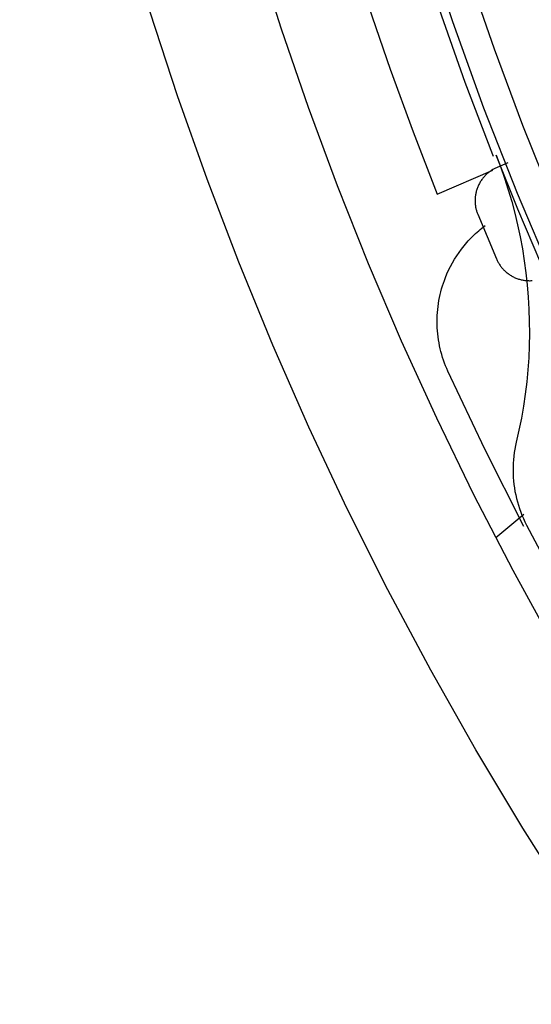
# Model space of a CAD drawing. Header units: millimetres. Extents: x 129 to 629, y 1269 to 1769.
# Tile 15 of 87: x 316 to 325, y 1394 to 1410. Entities that reach past the tile are written whole.
import ezdxf

# ---------------------------------------------------------------- set-up
doc = ezdxf.new("R2010")
doc.units = ezdxf.units.MM
doc.layers.add('ROXX_B.FLEX mini', color=7, linetype='Continuous', true_color=0x000000)

msp = doc.modelspace()

# ---------------------------------------------------------------- linework, layer by layer
at = {"layer": 'ROXX_B.FLEX mini', "color": 18, "lineweight": -3, "true_color": 0x000000}
for points in [[(321.127, 1434.37), (320.992, 1432.99), (320.892, 1431.605), (320.826, 1430.216), (320.796, 1428.824), (320.802, 1427.431), (320.843, 1426.038), (320.919, 1424.647), (321.03, 1423.259), (321.177, 1421.875), (321.359, 1420.496), (321.575, 1419.124), (321.826, 1417.76), (322.11, 1416.406), (322.428, 1415.062), (322.779, 1413.73), (323.162, 1412.411), (323.577, 1411.107), (324.022, 1409.817), (324.498, 1408.544), (325.003, 1407.289), (325.536, 1406.051), (326.097, 1404.833)], [(320.147, 1428.339), (320.162, 1427.048), (320.208, 1425.754), (320.283, 1424.46), (320.389, 1423.166), (320.526, 1421.874), (320.693, 1420.584), (320.89, 1419.298), (321.118, 1418.016), (321.375, 1416.74), (321.663, 1415.471), (321.98, 1414.21), (322.326, 1412.957), (322.701, 1411.714), (323.104, 1410.482), (323.536, 1409.262), (323.995, 1408.055)], [(325.645, 1404.618), (325.011, 1406.002), (324.413, 1407.406), (323.853, 1408.829), (323.332, 1410.271), (322.85, 1411.728), (322.409, 1413.2), (322.008, 1414.685), (321.649, 1416.181), (321.331, 1417.686), (321.056, 1419.199), (320.822, 1420.718), (320.632, 1422.241), (320.484, 1423.767), (320.378, 1425.293), (320.315, 1426.818), (320.294, 1428.339)], [(328.941, 1393.817), (328.094, 1394.99), (327.279, 1396.181), (326.495, 1397.39), (325.743, 1398.615), (325.024, 1399.855), (324.338, 1401.108), (323.685, 1402.373), (323.065, 1403.649), (322.479, 1404.935), (321.927, 1406.229), (321.409, 1407.53), (320.924, 1408.837), (320.474, 1410.149), (320.057, 1411.464), (319.673, 1412.781), (319.323, 1414.098), (319.006, 1415.416), (318.721, 1416.732), (318.468, 1418.045), (318.248, 1419.355), (318.058, 1420.66)], [(325.615, 1404.463), (325.201, 1405.348), (324.803, 1406.24), (324.421, 1407.139), (324.055, 1408.044)], [(323.749, 1407.057), (324.062, 1406.311)], [(323.252, 1404.435), (323.232, 1404.48), (323.213, 1404.525), (323.195, 1404.571), (323.179, 1404.618), (323.163, 1404.666), (323.149, 1404.713), (323.135, 1404.762), (323.123, 1404.811), (323.113, 1404.86), (323.103, 1404.91), (323.094, 1404.959), (323.087, 1405.01), (323.081, 1405.06), (323.077, 1405.111), (323.074, 1405.162), (323.071, 1405.212), (323.071, 1405.263), (323.071, 1405.314), (323.073, 1405.365), (323.076, 1405.416), (323.081, 1405.466), (323.086, 1405.517), (323.093, 1405.567), (323.102, 1405.616), (323.111, 1405.666), (323.122, 1405.715), (323.133, 1405.763), (323.146, 1405.812), (323.161, 1405.859), (323.176, 1405.906), (323.192, 1405.953), (323.21, 1405.998), (323.235, 1406.061), (323.263, 1406.123), (323.294, 1406.184), (323.326, 1406.244), (323.361, 1406.304), (323.398, 1406.363), (323.437, 1406.42), (323.478, 1406.476), (323.499, 1406.504), (323.521, 1406.531), (323.544, 1406.558), (323.567, 1406.585), (323.59, 1406.611), (323.614, 1406.636), (323.638, 1406.662), (323.662, 1406.687), (323.688, 1406.711), (323.713, 1406.735), (323.739, 1406.759), (323.765, 1406.782), (323.792, 1406.804), (323.819, 1406.826), (323.874, 1406.869)], [(324.062, 1406.311), (324.067, 1406.299), (324.073, 1406.287), (324.079, 1406.275), (324.085, 1406.263), (324.092, 1406.251), (324.099, 1406.239), (324.106, 1406.227), (324.114, 1406.215), (324.122, 1406.203), (324.13, 1406.192), (324.139, 1406.18), (324.148, 1406.169), (324.157, 1406.158), (324.167, 1406.147), (324.177, 1406.136), (324.187, 1406.125), (324.197, 1406.115), (324.208, 1406.105), (324.219, 1406.095), (324.231, 1406.085), (324.243, 1406.076), (324.255, 1406.066), (324.267, 1406.057), (324.28, 1406.049), (324.292, 1406.04), (324.306, 1406.032), (324.319, 1406.025), (324.332, 1406.017), (324.346, 1406.01), (324.36, 1406.003), (324.374, 1405.997), (324.388, 1405.991), (324.403, 1405.986), (324.417, 1405.98), (324.432, 1405.975), (324.447, 1405.971), (324.461, 1405.967), (324.476, 1405.963), (324.491, 1405.96), (324.506, 1405.957), (324.521, 1405.954), (324.537, 1405.952), (324.552, 1405.95), (324.567, 1405.949), (324.582, 1405.948), (324.597, 1405.948), (324.612, 1405.947), (324.627, 1405.947), (324.641, 1405.948), (324.656, 1405.949)], [(324.517, 1401.842), (323.868, 1403.131), (323.252, 1404.435)], [(324.393, 1403.252), (324.38, 1403.193), (324.369, 1403.134), (324.359, 1403.076), (324.351, 1403.017), (324.345, 1402.958), (324.341, 1402.899), (324.339, 1402.84), (324.338, 1402.781), (324.339, 1402.722), (324.342, 1402.662), (324.347, 1402.603), (324.353, 1402.544), (324.362, 1402.485), (324.371, 1402.426), (324.383, 1402.368), (324.396, 1402.31), (324.411, 1402.253), (324.428, 1402.196), (324.446, 1402.14), (324.466, 1402.084), (324.488, 1402.029), (324.511, 1401.974), (324.536, 1401.92), (324.563, 1401.866)], [(324.521, 1402.045), (324.052, 1401.652)], [(324.563, 1401.866), (325.167, 1400.734), (325.796, 1399.616), (326.45, 1398.512), (327.129, 1397.423)]]:
    msp.add_lwpolyline(points, dxfattribs=at)
at = {"layer": 'ROXX_B.FLEX mini', "color": 18, "true_color": 0x000000}
for points in [[(327.079, 1392.972), (326.186, 1394.23), (325.328, 1395.507), (324.504, 1396.802), (323.717, 1398.114), (322.965, 1399.441), (322.25, 1400.782), (321.572, 1402.135), (320.931, 1403.499), (320.327, 1404.872), (319.76, 1406.254), (319.23, 1407.642), (318.738, 1409.034), (318.282, 1410.431), (317.863, 1411.83), (317.481, 1413.23), (317.135, 1414.629), (316.824, 1416.027), (316.549, 1417.422), (316.309, 1418.812), (316.102, 1420.198)], [(327.079, 1392.972), (326.186, 1394.23), (325.328, 1395.507), (324.504, 1396.802), (323.717, 1398.114), (322.965, 1399.441), (322.25, 1400.782), (321.572, 1402.135), (320.931, 1403.499), (320.327, 1404.872), (319.76, 1406.254), (319.23, 1407.642), (318.738, 1409.034), (318.282, 1410.431), (317.863, 1411.83), (317.481, 1413.23), (317.135, 1414.629), (316.824, 1416.027), (316.549, 1417.422), (316.309, 1418.812), (316.102, 1420.198)], [(321.585, 1411.596), (321.926, 1410.534), (322.288, 1409.479), (322.671, 1408.432), (323.074, 1407.392)], [(321.585, 1411.596), (321.926, 1410.534), (322.288, 1409.479), (322.671, 1408.432), (323.074, 1407.392)], [(323.995, 1408.055), (324.006, 1408.025)], [(323.995, 1408.055), (324.006, 1408.025)], [(324.055, 1408.044), (324.128, 1407.852), (324.196, 1407.659), (324.258, 1407.465), (324.316, 1407.271), (324.368, 1407.075), (324.415, 1406.878), (324.457, 1406.68), (324.494, 1406.481), (324.526, 1406.281), (324.553, 1406.079), (324.575, 1405.877), (324.592, 1405.674), (324.604, 1405.471), (324.61, 1405.267), (324.612, 1405.064), (324.608, 1404.861), (324.6, 1404.659), (324.586, 1404.457), (324.567, 1404.256), (324.542, 1404.054), (324.513, 1403.854), (324.478, 1403.653), (324.438, 1403.452), (324.393, 1403.252)], [(324.055, 1408.044), (324.128, 1407.852), (324.196, 1407.659), (324.258, 1407.465), (324.316, 1407.271), (324.368, 1407.075), (324.415, 1406.878), (324.457, 1406.68), (324.494, 1406.481), (324.526, 1406.281), (324.553, 1406.079), (324.575, 1405.877), (324.592, 1405.674), (324.604, 1405.471), (324.61, 1405.267), (324.612, 1405.064), (324.608, 1404.861), (324.6, 1404.659), (324.586, 1404.457), (324.567, 1404.256), (324.542, 1404.054), (324.513, 1403.854), (324.478, 1403.653), (324.438, 1403.452), (324.393, 1403.252)], [(323.074, 1407.392), (324.002, 1407.791)], [(323.074, 1407.392), (324.002, 1407.791)], [(324.072, 1407.838), (324.06, 1407.833), (324.048, 1407.828), (324.036, 1407.822), (324.023, 1407.815), (324.011, 1407.809), (323.999, 1407.802), (323.987, 1407.795), (323.976, 1407.787), (323.964, 1407.779), (323.952, 1407.771), (323.941, 1407.762), (323.929, 1407.754), (323.918, 1407.744), (323.907, 1407.735), (323.896, 1407.725), (323.885, 1407.715), (323.875, 1407.704), (323.865, 1407.693), (323.855, 1407.682), (323.845, 1407.671), (323.835, 1407.659), (323.826, 1407.647), (323.817, 1407.635), (323.808, 1407.622), (323.8, 1407.61), (323.791, 1407.597), (323.784, 1407.583), (323.776, 1407.57), (323.769, 1407.556), (323.762, 1407.542), (323.756, 1407.528), (323.75, 1407.514), (323.744, 1407.5), (323.739, 1407.485), (323.734, 1407.471), (323.729, 1407.456), (323.725, 1407.441), (323.721, 1407.426), (323.718, 1407.411), (323.715, 1407.396), (323.712, 1407.381), (323.71, 1407.366), (323.708, 1407.351), (323.706, 1407.336), (323.705, 1407.321), (323.704, 1407.306), (323.704, 1407.291), (323.704, 1407.276), (323.705, 1407.262), (323.705, 1407.247), (323.706, 1407.232), (323.708, 1407.218), (323.71, 1407.204), (323.712, 1407.189), (323.714, 1407.175), (323.717, 1407.161), (323.72, 1407.148), (323.723, 1407.134), (323.727, 1407.121), (323.731, 1407.108), (323.735, 1407.095), (323.74, 1407.082), (323.744, 1407.069), (323.749, 1407.057)], [(324.072, 1407.838), (324.06, 1407.833), (324.048, 1407.828), (324.036, 1407.822), (324.023, 1407.815), (324.011, 1407.809), (323.999, 1407.802), (323.987, 1407.795), (323.976, 1407.787), (323.964, 1407.779), (323.952, 1407.771), (323.941, 1407.762), (323.929, 1407.754), (323.918, 1407.744), (323.907, 1407.735), (323.896, 1407.725), (323.885, 1407.715), (323.875, 1407.704), (323.865, 1407.693), (323.855, 1407.682), (323.845, 1407.671), (323.835, 1407.659), (323.826, 1407.647), (323.817, 1407.635), (323.808, 1407.622), (323.8, 1407.61), (323.791, 1407.597), (323.784, 1407.583), (323.776, 1407.57), (323.769, 1407.556), (323.762, 1407.542), (323.756, 1407.528), (323.75, 1407.514), (323.744, 1407.5), (323.739, 1407.485), (323.734, 1407.471), (323.729, 1407.456), (323.725, 1407.441), (323.721, 1407.426), (323.718, 1407.411), (323.715, 1407.396), (323.712, 1407.381), (323.71, 1407.366), (323.708, 1407.351), (323.706, 1407.336), (323.705, 1407.321), (323.704, 1407.306), (323.704, 1407.291), (323.704, 1407.276), (323.705, 1407.262), (323.705, 1407.247), (323.706, 1407.232), (323.708, 1407.218), (323.71, 1407.204), (323.712, 1407.189), (323.714, 1407.175), (323.717, 1407.161), (323.72, 1407.148), (323.723, 1407.134), (323.727, 1407.121), (323.731, 1407.108), (323.735, 1407.095), (323.74, 1407.082), (323.744, 1407.069), (323.749, 1407.057)], [(324.253, 1407.914), (324.072, 1407.838)], [(324.253, 1407.914), (324.072, 1407.838)]]:
    msp.add_lwpolyline(points, dxfattribs=at)

doc.saveas('drawing.dxf')
